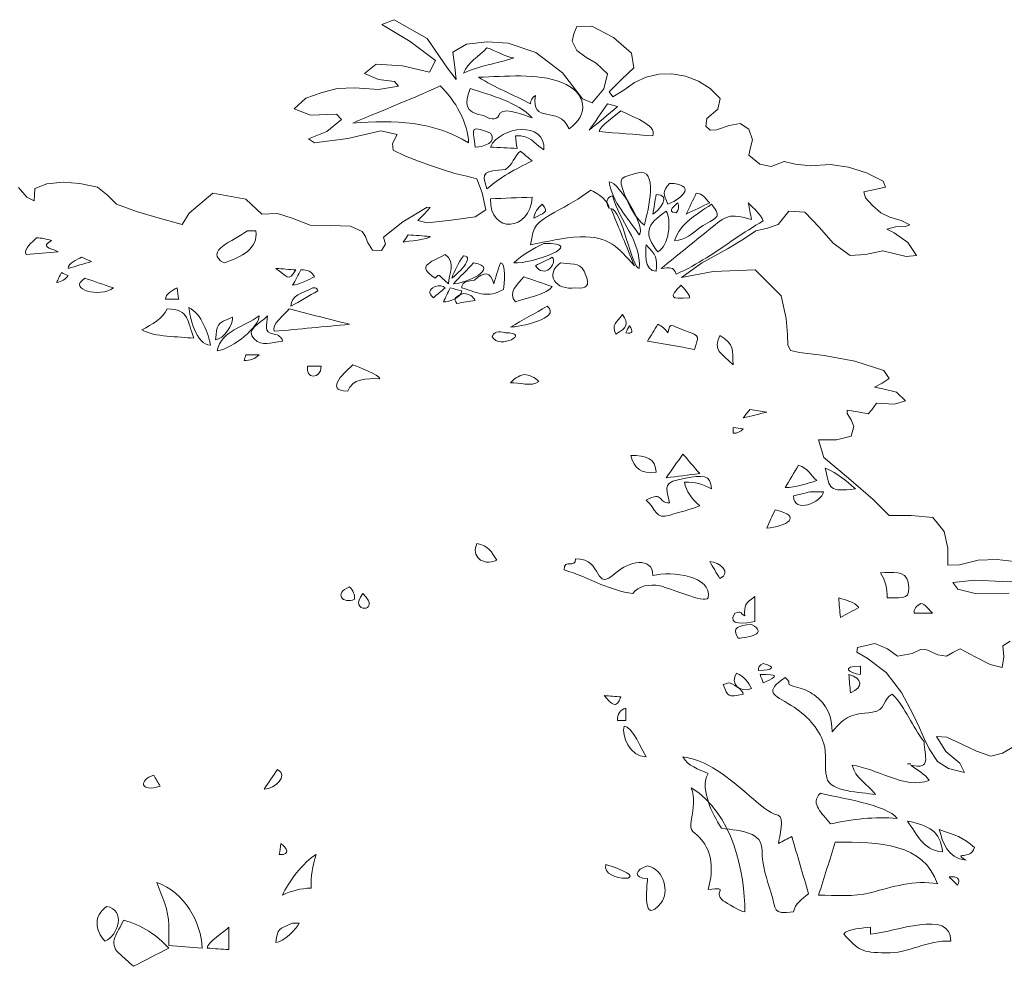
# Model space of a CAD drawing. Header units: metres. Extents: x 92403 to 95147, y 464428 to 465602.
# Tile 183 of 256: x 92706.089 to 92706.999, y 465017.176 to 465018.051. Entities that reach past the tile are written whole.
import ezdxf

# ---------------------------------------------------------------- set-up
doc = ezdxf.new("R2010")
doc.units = ezdxf.units.M
doc.layers.get('0').update_dxf_attribs({"linetype": 'CONTINUOUS'})
doc.layers.add('X-XX-AL-AANKLEDING-S', color=250, linetype='CONTINUOUS', lineweight=9)

# ---------------------------------------------------------------- blocks, each defined once
blk = doc.blocks.new('meerstammige boom')
at = {"color": 0, "lineweight": 0, "transparency": 33554559}
for points in [[(-0.1609, 8.0463), (-0.1467, 8.0265), (-0.1338, 8.0191), (-0.1329, 8.0315), (-0.1326, 8.0442), (-0.1121, 8.0545), (-0.0836, 8.0578), (-0.0546, 8.0549), (-0.0245, 8.0476), (-0.0073, 8.0308), (0.0083, 8.0117), (0.0429, 7.997), (0.0824, 7.9833), (0.1218, 7.9697), (0.1339, 7.9932), (0.1747, 8.0349), (0.2317, 8.0227), (0.2596, 7.9911), (0.2867, 7.9925), (0.3119, 7.9831), (0.3429, 7.9686), (0.3784, 7.9678), (0.4129, 7.9667), (0.4331, 7.9556), (0.4388, 7.9452), (0.4422, 7.9336), (0.4507, 7.9166), (0.4663, 7.9162), (0.4731, 7.9294), (0.4695, 7.9437), (0.5031, 7.9757), (0.5451, 8.0057), (0.5505, 8.0049), (0.5398, 7.9914), (0.5292, 7.9779), (0.5454, 7.9734), (0.5869, 7.9789), (0.6283, 7.9855), (0.6464, 8.0006), (0.6404, 8.0353), (0.6307, 8.0644), (0.6137, 8.0703), (0.5932, 8.0757), (0.5733, 8.0832), (0.5524, 8.0917), (0.5301, 8.1013), (0.5079, 8.1115), (0.4864, 8.1238), (0.485, 8.1377), (0.4933, 8.1563), (0.4653, 8.1643), (0.408, 8.148), (0.3507, 8.1395), (0.3399, 8.1474), (0.372, 8.1629), (0.3969, 8.1873), (0.3888, 8.1987), (0.3438, 8.1966), (0.3152, 8.2098), (0.3358, 8.2319), (0.3623, 8.243), (0.3895, 8.2521), (0.4204, 8.2534), (0.4612, 8.2501), (0.4956, 8.2567), (0.4889, 8.2664), (0.4611, 8.2704), (0.4369, 8.283), (0.4568, 8.3021), (0.5027, 8.2991), (0.5494, 8.2856), (0.5596, 8.3098), (0.5158, 8.3492), (0.4666, 8.3843), (0.488, 8.3945), (0.5449, 8.3552), (0.5801, 8.2943), (0.5952, 8.2706), (0.5927, 8.2963), (0.5893, 8.3272), (0.6131, 8.3441), (0.6491, 8.3488), (0.6851, 8.3459), (0.7328, 8.3265), (0.7791, 8.2841), (0.8133, 8.2302), (0.8301, 8.222), (0.8505, 8.2514), (0.8565, 8.2826), (0.8369, 8.3044), (0.8193, 8.3165), (0.8038, 8.3309), (0.7955, 8.3497), (0.7983, 8.3654), (0.8039, 8.3806), (0.8295, 8.3808), (0.867, 8.3573), (0.8979, 8.3248), (0.9024, 8.295), (0.8812, 8.2714), (0.8596, 8.245), (0.866, 8.2346), (0.8848, 8.2482), (0.9032, 8.2646), (0.9234, 8.2754), (0.9453, 8.2813), (0.9679, 8.2822), (0.9915, 8.2773), (1.014, 8.2668), (1.0342, 8.2521), (1.0513, 8.231), (1.0476, 8.2091), (1.0284, 8.1898), (1.0264, 8.1741), (1.034, 8.1658), (1.0449, 8.1662), (1.0669, 8.1751), (1.086, 8.1791), (1.1007, 8.1676), (1.1074, 8.1457), (1.1035, 8.1294), (1.1009, 8.1137), (1.1196, 8.0952), (1.1393, 8.0902), (1.1622, 8.1003), (1.1807, 8.095), (1.2073, 8.0914), (1.2414, 8.0941), (1.2731, 8.089), (1.304, 8.0769), (1.3327, 8.0599), (1.3369, 8.0474), (1.3188, 8.0423), (1.2994, 8.0375), (1.3023, 8.0253), (1.3147, 8.0093), (1.3287, 7.9944), (1.3443, 7.9854), (1.3642, 7.9779), (1.379, 7.9692), (1.3708, 7.9659), (1.3543, 7.9652), (1.339, 7.9603), (1.3517, 7.9526), (1.3757, 7.9329), (1.3903, 7.9058), (1.3728, 7.9037), (1.3321, 7.9156), (1.3023, 7.9079), (1.2759, 7.9056), (1.2463, 7.9312), (1.2229, 7.9636), (1.1976, 7.9954), (1.17, 7.9977), (1.1515, 7.97), (1.1331, 7.9623), (1.1127, 7.9571), (1.0915, 7.9393), (1.064, 7.9197), (1.019, 7.8896), (0.9845, 7.86), (1.0391, 7.8727), (1.112, 7.876), (1.157, 7.8223), (1.1654, 7.7749), (1.1666, 7.7585), (1.1675, 7.742), (1.1684, 7.7204), (1.1727, 7.7086), (1.1882, 7.7044), (1.2313, 7.6984), (1.2842, 7.6864), (1.3339, 7.6672), (1.3431, 7.6509), (1.331, 7.641), (1.3178, 7.6325), (1.3325, 7.6295), (1.3559, 7.6225), (1.3718, 7.6043), (1.3526, 7.5971), (1.3216, 7.5992), (1.3135, 7.5855), (1.3073, 7.5775), (1.289, 7.5813), (1.2707, 7.5852), (1.2706, 7.5781), (1.2779, 7.5652), (1.2824, 7.5511), (1.2778, 7.5307), (1.2522, 7.5231), (1.221, 7.5231), (1.2304, 7.4871), (1.2733, 7.444), (1.3154, 7.3999), (1.3434, 7.3667), (1.3816, 7.3668), (1.4189, 7.3626), (1.4386, 7.3337), (1.4446, 7.2989), (1.4446, 7.2636), (1.4647, 7.2646), (1.4968, 7.2737), (1.5301, 7.2756), (1.5591, 7.2713)], [(1.5871, 7.2279), (1.5392, 7.2298), (1.4912, 7.2324), (1.4531, 7.2274), (1.4621, 7.214), (1.4917, 7.2049), (1.5504, 7.2058)], [(1.5521, 7.1059), (1.5395, 7.0961), (1.5412, 7.0736), (1.5386, 7.0514), (1.518, 7.0573), (1.4919, 7.0737), (1.4659, 7.0901), (1.4535, 7.0823), (1.4423, 7.0749), (1.4272, 7.0777), (1.4082, 7.088), (1.3973, 7.0888), (1.383, 7.0805), (1.3579, 7.0748), (1.3406, 7.0898), (1.3188, 7.1012), (1.2886, 7.0928), (1.2877, 7.083), (1.3055, 7.0706), (1.3379, 7.0413), (1.3648, 6.9998), (1.385, 6.9542), (1.3957, 6.9262), (1.4039, 6.9043), (1.4126, 6.8826), (1.4267, 6.8562), (1.4459, 6.8419), (1.4732, 6.8336), (1.4656, 6.8528), (1.4412, 6.8774), (1.4252, 6.9081), (1.4432, 6.907), (1.4687, 6.8923), (1.4942, 6.8776), (1.519, 6.8677), (1.539, 6.8736), (1.5599, 6.888)]]:
    blk.add_lwpolyline(points, dxfattribs=at)
for points, knots in [([(0.6484, 8.3359), (0.6344, 8.318), (0.6155, 8.3067), (0.6079, 8.2839), (0.6348, 8.2994), (0.6665, 8.3032), (0.6948, 8.3156), (0.6826, 8.3156), (0.6618, 8.3316), (0.6484, 8.3359)], [0, 0, 0, 0, 1, 1, 1, 2, 2, 2, 3, 3, 3, 3]), ([(0.634, 8.2752), (0.662, 8.254), (0.694, 8.2389), (0.7237, 8.2202), (0.7236, 8.2276), (0.7265, 8.2333), (0.7323, 8.2375), (0.7233, 8.1753), (0.773, 8.2194), (0.7903, 8.1681), (0.8254, 8.1973), (0.8215, 8.2436), (0.7777, 8.2643), (0.7347, 8.2846), (0.6798, 8.2766), (0.634, 8.2752)], [0, 0, 0, 0, 1, 1, 1, 2, 2, 2, 3, 3, 3, 4, 4, 4, 5, 5, 5, 5]), ([(0.5675, 8.2577), (0.5517, 8.2461), (0.4169, 8.1819), (0.4169, 8.1797), (0.4876, 8.1878), (0.558, 8.1835), (0.6166, 8.1391), (0.6166, 8.1783), (0.5934, 8.2286), (0.5675, 8.2577)], [0, 0, 0, 0, 1, 1, 1, 2, 2, 2, 3, 3, 3, 3]), ([(0.6195, 8.2521), (0.6107, 8.2215), (0.6082, 8.202), (0.6426, 8.1956), (0.658, 8.185), (0.6674, 8.1867), (0.6706, 8.2008), (0.6828, 8.2135), (0.7134, 8.1953), (0.7266, 8.1913), (0.7009, 8.2239), (0.6563, 8.2369), (0.6195, 8.2521)], [0, 0, 0, 0, 1, 1, 1, 2, 2, 2, 3, 3, 3, 4, 4, 4, 4]), ([(0.8567, 8.2202), (0.8462, 8.2019), (0.8356, 8.1835), (0.8249, 8.1652), (0.8414, 8.1816), (0.8578, 8.198), (0.8742, 8.2144), (0.8684, 8.2163), (0.8626, 8.2182), (0.8567, 8.2202)], [0, 0, 0, 0, 1, 1, 1, 2, 2, 2, 3, 3, 3, 3]), ([(0.88, 8.2057), (0.8723, 8.1975), (0.8423, 8.1732), (0.8423, 8.1624), (0.8732, 8.1594), (0.9041, 8.1566), (0.935, 8.1536), (0.943, 8.1768), (0.8963, 8.1947), (0.88, 8.2057)], [0, 0, 0, 0, 1, 1, 1, 2, 2, 2, 3, 3, 3, 3]), ([(0.7005, 8.1276), (0.6995, 8.1363), (0.6987, 8.145), (0.6976, 8.1536), (0.7251, 8.1559), (0.7278, 8.1384), (0.7468, 8.1247), (0.7501, 8.1858), (0.6716, 8.1738), (0.6543, 8.1305), (0.6696, 8.1295), (0.6851, 8.1285), (0.7005, 8.1276)], [0, 0, 0, 0, 1, 1, 1, 2, 2, 2, 3, 3, 3, 4, 4, 4, 4]), ([(0.6282, 8.1305), (0.6442, 8.1309), (0.6667, 8.1409), (0.6543, 8.1594), (0.6153, 8.1788), (0.6255, 8.1641), (0.6282, 8.1305)], [0, 0, 0, 0, 1, 1, 1, 2, 2, 2, 2]), ([(0.7063, 8.1219), (0.6955, 8.1115), (0.693, 8.0928), (0.6803, 8.0841), (0.6444, 8.0787), (0.6377, 8.0818), (0.6484, 8.0436), (0.6734, 8.0686), (0.696, 8.0843), (0.7266, 8.1016), (0.7198, 8.1083), (0.7131, 8.115), (0.7063, 8.1219)], [0, 0, 0, 0, 1, 1, 1, 2, 2, 2, 3, 3, 3, 4, 4, 4, 4]), ([(0.9147, 8.0784), (0.879, 8.0673), (0.8735, 8.0697), (0.8863, 8.032), (0.8939, 8.0101), (0.9035, 7.985), (0.9204, 7.9685), (0.9238, 7.985), (0.9451, 8.0784), (0.9147, 8.0784)], [0, 0, 0, 0, 1, 1, 1, 2, 2, 2, 3, 3, 3, 3]), ([(0.8597, 8.0581), (0.8648, 8.0165), (0.8917, 7.9836), (0.9117, 7.9483), (0.9242, 7.9607), (0.8775, 8.0581), (0.8597, 8.0581)], [0, 0, 0, 0, 1, 1, 1, 2, 2, 2, 2]), ([(0.9639, 8.0552), (0.9505, 8.0374), (0.954, 8.0329), (0.961, 8.0118), (0.99, 8.0265), (1.0089, 8.0533), (0.9639, 8.0552)], [0, 0, 0, 0, 1, 1, 1, 2, 2, 2, 2]), ([(0.8278, 8.0408), (0.8087, 8.0238), (0.7868, 8.0096), (0.7656, 7.9953), (0.7326, 7.9731), (0.7292, 7.969), (0.7237, 7.928), (0.7522, 7.9342), (0.7802, 7.943), (0.8097, 7.9442), (0.8601, 7.9463), (0.8751, 7.9213), (0.9031, 7.8845), (0.8895, 7.924), (0.8761, 7.9636), (0.8626, 8.0031), (0.8816, 8.0031), (0.8982, 7.8788), (0.9117, 7.8788), (0.9147, 7.9375), (0.8771, 7.9749), (0.8655, 8.0292), (0.8547, 8.026), (0.8528, 8.0173), (0.8597, 8.0031), (0.8597, 8.0175), (0.8402, 8.0349), (0.8278, 8.0408)], [0, 0, 0, 0, 1, 1, 1, 2, 2, 2, 3, 3, 3, 4, 4, 4, 5, 5, 5, 6, 6, 6, 7, 7, 7, 8, 8, 8, 9, 9, 9, 9]), ([(0.9407, 8.032), (0.9389, 8.0186), (0.937, 8.005), (0.935, 7.9915), (0.9451, 7.9974), (0.969, 8.032), (0.9407, 8.032)], [0, 0, 0, 0, 1, 1, 1, 2, 2, 2, 2]), ([(1.0101, 8.0349), (1.0044, 8.0205), (0.9986, 8.0061), (0.9928, 7.9915), (1.0064, 7.9993), (1.0198, 8.0071), (1.0333, 8.0147), (1.0267, 8.0224), (1.021, 8.0349), (1.0101, 8.0349)], [0, 0, 0, 0, 1, 1, 1, 2, 2, 2, 3, 3, 3, 3]), ([(0.7266, 8.0263), (0.7025, 8.0255), (0.6784, 8.0244), (0.6543, 8.0233), (0.6538, 7.9484), (0.7235, 7.9563), (0.7266, 8.0263)], [0, 0, 0, 0, 1, 1, 1, 2, 2, 2, 2]), ([(0.744, 8.0118), (0.7359, 8.004), (0.7309, 7.9942), (0.7295, 7.9829), (0.7449, 7.9944), (0.7575, 7.9936), (0.744, 8.0118)], [0, 0, 0, 0, 1, 1, 1, 2, 2, 2, 2]), ([(1.0999, 8.0147), (1.1018, 8.0031), (1.1037, 7.9916), (1.1056, 7.9801), (1.0668, 7.9936), (1.0626, 7.9891), (1.0321, 7.9593), (1.0045, 7.9325), (0.9769, 7.9056), (0.9494, 7.8788), (0.9649, 7.8799), (0.9702, 7.8837), (0.9754, 7.8672), (1.0126, 7.8866), (1.0443, 7.9137), (1.0765, 7.94), (1.0926, 7.9529), (1.1088, 7.9657), (1.1259, 7.9772), (1.1209, 7.9918), (1.1095, 8.0027), (1.0999, 8.0147)], [0, 0, 0, 0, 1, 1, 1, 2, 2, 2, 3, 3, 3, 4, 4, 4, 5, 5, 5, 6, 6, 6, 7, 7, 7, 7]), ([(0.9784, 8.0147), (0.9759, 8.0122), (0.9558, 7.9944), (0.9754, 7.9944), (0.9796, 8.0005), (0.9805, 8.0073), (0.9784, 8.0147)], [0, 0, 0, 0, 1, 1, 1, 2, 2, 2, 2]), ([(1.0362, 8.0118), (1.0087, 7.9886), (0.9833, 7.9735), (0.9725, 7.9366), (0.9919, 7.9366), (1.003, 7.9522), (1.0175, 7.9641), (1.0421, 7.9845), (1.0576, 7.9817), (1.0362, 8.0118)], [0, 0, 0, 0, 1, 1, 1, 2, 2, 2, 3, 3, 3, 3]), ([(0.9581, 7.9974), (0.9236, 7.9697), (0.9186, 7.9511), (0.9436, 7.9135), (0.963, 7.923), (0.9678, 7.9812), (0.9581, 7.9974)], [0, 0, 0, 0, 1, 1, 1, 2, 2, 2, 2]), ([(0.2346, 7.9569), (0.2115, 7.936), (0.1577, 7.9144), (0.1942, 7.8904), (0.2243, 7.9019), (0.2538, 7.9199), (0.2491, 7.9569), (0.2443, 7.9569), (0.2395, 7.9569), (0.2346, 7.9569)], [0, 0, 0, 0, 1, 1, 1, 2, 2, 2, 3, 3, 3, 3]), ([(0.5124, 7.9483), (0.5096, 7.9433), (0.5066, 7.9386), (0.5038, 7.9336), (0.5093, 7.9347), (0.5501, 7.9391), (0.5501, 7.9453), (0.5376, 7.9463), (0.5249, 7.9472), (0.5124, 7.9483)], [0, 0, 0, 0, 1, 1, 1, 2, 2, 2, 3, 3, 3, 3]), ([(-0.1299, 7.9423), (-0.1367, 7.9328), (-0.153, 7.9193), (-0.1473, 7.9077), (-0.129, 7.9096), (-0.1106, 7.9115), (-0.0923, 7.9135), (-0.1075, 7.9229), (-0.1231, 7.9221), (-0.1039, 7.9366), (-0.1122, 7.94), (-0.1209, 7.9419), (-0.1299, 7.9423)], [0, 0, 0, 0, 1, 1, 1, 2, 2, 2, 3, 3, 3, 4, 4, 4, 4]), ([(0.7468, 7.9308), (0.7277, 7.919), (0.7098, 7.9073), (0.6948, 7.8904), (0.726, 7.8876), (0.8245, 7.9308), (0.7468, 7.9308)], [0, 0, 0, 0, 1, 1, 1, 2, 2, 2, 2]), ([(0.9233, 7.928), (0.9227, 7.9156), (0.9188, 7.8729), (0.9407, 7.8729), (0.9434, 7.9007), (0.9405, 7.9059), (0.9233, 7.928)], [0, 0, 0, 0, 1, 1, 1, 2, 2, 2, 2]), ([(-0.0519, 7.9019), (-0.0597, 7.8971), (-0.075, 7.8901), (-0.075, 7.8788), (-0.0614, 7.8835), (-0.048, 7.8883), (-0.0345, 7.8932), (-0.0403, 7.8961), (-0.0461, 7.8991), (-0.0519, 7.9019)], [0, 0, 0, 0, 1, 1, 1, 2, 2, 2, 3, 3, 3, 3]), ([(0.5762, 7.9077), (0.5487, 7.8894), (0.5267, 7.8851), (0.5588, 7.8585), (0.5683, 7.8698), (0.5619, 7.867), (0.5819, 7.8469), (0.5819, 7.8665), (0.5965, 7.8915), (0.5762, 7.9077)], [0, 0, 0, 0, 1, 1, 1, 2, 2, 2, 3, 3, 3, 3]), ([(0.6079, 7.9047), (0.5992, 7.8898), (0.5926, 7.8751), (0.5877, 7.8585), (0.5952, 7.864), (0.6299, 7.9047), (0.6079, 7.9047)], [0, 0, 0, 0, 1, 1, 1, 2, 2, 2, 2]), ([(0.7613, 7.9019), (0.7517, 7.8961), (0.742, 7.8904), (0.7323, 7.8845), (0.7465, 7.8568), (0.7709, 7.8878), (0.7613, 7.9019)], [0, 0, 0, 0, 1, 1, 1, 2, 2, 2, 2]), ([(0.7758, 7.8904), (0.7479, 7.8668), (0.7667, 7.8325), (0.8017, 7.8383), (0.821, 7.8354), (0.8268, 7.8442), (0.8192, 7.8642), (0.8111, 7.8926), (0.8028, 7.8861), (0.7758, 7.8904)], [0, 0, 0, 0, 1, 1, 1, 2, 2, 2, 3, 3, 3, 3]), ([(0.2838, 7.8788), (0.303, 7.8638), (0.3051, 7.8489), (0.3185, 7.8758), (0.307, 7.8767), (0.2954, 7.8778), (0.2838, 7.8788)], [0, 0, 0, 0, 1, 1, 1, 2, 2, 2, 2]), ([(0.3272, 7.8758), (0.3224, 7.8652), (0.3176, 7.8546), (0.3128, 7.844), (0.3222, 7.844), (0.342, 7.8571), (0.3504, 7.8614), (0.3464, 7.872), (0.3386, 7.8769), (0.3272, 7.8758)], [0, 0, 0, 0, 1, 1, 1, 2, 2, 2, 3, 3, 3, 3]), ([(0.6254, 7.8904), (0.6137, 7.8758), (0.6021, 7.8614), (0.5907, 7.8469), (0.6107, 7.8469), (0.6735, 7.8807), (0.6254, 7.8904)], [0, 0, 0, 0, 1, 1, 1, 2, 2, 2, 2]), ([(0.6716, 7.8904), (0.6677, 7.8758), (0.6639, 7.8614), (0.6601, 7.8469), (0.6548, 7.8718), (0.6437, 7.8742), (0.6268, 7.8542), (0.6114, 7.8533), (0.6042, 7.8482), (0.6051, 7.8383), (0.6374, 7.8268), (0.6484, 7.8171), (0.6773, 7.8353), (0.6773, 7.8463), (0.683, 7.8904), (0.6716, 7.8904)], [0, 0, 0, 0, 1, 1, 1, 2, 2, 2, 3, 3, 3, 4, 4, 4, 5, 5, 5, 5]), ([(-0.0865, 7.8701), (-0.0895, 7.8633), (-0.0923, 7.8564), (-0.0952, 7.8498), (-0.0863, 7.8515), (-0.0794, 7.8564), (-0.075, 7.8642), (-0.0788, 7.8661), (-0.0827, 7.8681), (-0.0865, 7.8701)], [0, 0, 0, 0, 1, 1, 1, 2, 2, 2, 3, 3, 3, 3]), ([(-0.0461, 7.8585), (-0.078, 7.8346), (-0.0189, 7.8178), (0.0032, 7.8383), (-0.0133, 7.845), (-0.0296, 7.8518), (-0.0461, 7.8585)], [0, 0, 0, 0, 1, 1, 1, 2, 2, 2, 2]), ([(0.7121, 7.8614), (0.7021, 7.8466), (0.6832, 7.8282), (0.6976, 7.8094), (0.712, 7.8159), (0.7545, 7.8261), (0.7613, 7.8411), (0.7449, 7.848), (0.7284, 7.8546), (0.7121, 7.8614)], [0, 0, 0, 0, 1, 1, 1, 2, 2, 2, 3, 3, 3, 3]), ([(0.5588, 7.8411), (0.5478, 7.8354), (0.5468, 7.8277), (0.5559, 7.818), (0.5626, 7.8247), (0.5693, 7.8315), (0.5762, 7.8383), (0.5721, 7.8436), (0.5663, 7.8444), (0.5588, 7.8411)], [0, 0, 0, 0, 1, 1, 1, 2, 2, 2, 3, 3, 3, 3]), ([(0.9842, 7.844), (0.9631, 7.8188), (0.9642, 7.8141), (0.9986, 7.818), (0.9986, 7.8258), (0.9881, 7.8376), (0.9842, 7.844)], [0, 0, 0, 0, 1, 1, 1, 2, 2, 2, 2]), ([(0.116, 7.815), (0.115, 7.8228), (0.1141, 7.8305), (0.1132, 7.8383), (0.1053, 7.8339), (0.0929, 7.8254), (0.0929, 7.815), (0.1006, 7.815), (0.1082, 7.815), (0.116, 7.815)], [0, 0, 0, 0, 1, 1, 1, 2, 2, 2, 3, 3, 3, 3]), ([(0.3476, 7.8383), (0.3289, 7.8268), (0.3099, 7.824), (0.3099, 7.8005), (0.3254, 7.8112), (0.3408, 7.8218), (0.3562, 7.8325), (0.3555, 7.8381), (0.3526, 7.8399), (0.3476, 7.8383)], [0, 0, 0, 0, 1, 1, 1, 2, 2, 2, 3, 3, 3, 3]), ([(0.5848, 7.8383), (0.5809, 7.8286), (0.5771, 7.8189), (0.5732, 7.8094), (0.5839, 7.8094), (0.6051, 7.8192), (0.6051, 7.8325), (0.5984, 7.8344), (0.5915, 7.8364), (0.5848, 7.8383)], [0, 0, 0, 0, 1, 1, 1, 2, 2, 2, 3, 3, 3, 3]), ([(0.6079, 7.8267), (0.5937, 7.8216), (0.5898, 7.8148), (0.5964, 7.8064), (0.607, 7.8083), (0.6176, 7.8103), (0.6282, 7.8122), (0.6246, 7.821), (0.6179, 7.8259), (0.6079, 7.8267)], [0, 0, 0, 0, 1, 1, 1, 2, 2, 2, 3, 3, 3, 3]), ([(0.0958, 7.7947), (0.0881, 7.7736), (0.0699, 7.7634), (0.0524, 7.7515), (0.0748, 7.7362), (0.1153, 7.7378), (0.1421, 7.734), (0.1308, 7.768), (0.1351, 7.7947), (0.0958, 7.7947)], [0, 0, 0, 0, 1, 1, 1, 2, 2, 2, 3, 3, 3, 3]), ([(0.1334, 7.7977), (0.1347, 7.7805), (0.146, 7.7195), (0.171, 7.7195), (0.1676, 7.7421), (0.155, 7.7859), (0.1334, 7.7977)], [0, 0, 0, 0, 1, 1, 1, 2, 2, 2, 2]), ([(0.307, 7.7947), (0.2996, 7.7844), (0.2748, 7.7611), (0.281, 7.7484), (0.3243, 7.7533), (0.3678, 7.7581), (0.4111, 7.763), (0.3764, 7.7736), (0.3417, 7.7842), (0.307, 7.7947)], [0, 0, 0, 0, 1, 1, 1, 2, 2, 2, 3, 3, 3, 3]), ([(0.7526, 7.8005), (0.7314, 7.7861), (0.7102, 7.7716), (0.689, 7.7572), (0.7031, 7.7572), (0.7784, 7.7747), (0.7526, 7.8005)], [0, 0, 0, 0, 1, 1, 1, 2, 2, 2, 2]), ([(0.2086, 7.7775), (0.1805, 7.765), (0.1823, 7.7618), (0.1796, 7.7311), (0.1935, 7.7311), (0.2113, 7.7649), (0.2086, 7.7775)], [0, 0, 0, 0, 1, 1, 1, 2, 2, 2, 2]), ([(0.2549, 7.7803), (0.2289, 7.7572), (0.1895, 7.7505), (0.1826, 7.7079), (0.2101, 7.7133), (0.2554, 7.7583), (0.2549, 7.7803)], [0, 0, 0, 0, 1, 1, 1, 2, 2, 2, 2]), ([(0.2693, 7.7803), (0.2562, 7.7647), (0.2303, 7.7512), (0.2462, 7.7325), (0.2607, 7.7157), (0.2739, 7.7249), (0.2954, 7.7283), (0.2935, 7.7364), (0.2886, 7.7412), (0.2806, 7.7428), (0.2607, 7.7454), (0.2693, 7.7614), (0.2693, 7.7803)], [0, 0, 0, 0, 1, 1, 1, 2, 2, 2, 3, 3, 3, 4, 4, 4, 4]), ([(0.8828, 7.7832), (0.8714, 7.766), (0.8633, 7.763), (0.8712, 7.7428), (0.8901, 7.755), (0.8941, 7.7642), (0.8828, 7.7832)], [0, 0, 0, 0, 1, 1, 1, 2, 2, 2, 2]), ([(0.8945, 7.76), (0.8925, 7.7553), (0.8906, 7.7503), (0.8886, 7.7456), (0.8999, 7.7428), (0.9019, 7.7475), (0.8945, 7.76)], [0, 0, 0, 0, 1, 1, 1, 2, 2, 2, 2]), ([(0.9436, 7.763), (0.9378, 7.7514), (0.932, 7.7399), (0.9261, 7.7283), (0.9532, 7.7225), (0.9803, 7.7167), (1.0072, 7.7109), (1.0129, 7.7385), (1.0202, 7.7368), (0.9899, 7.75), (0.9642, 7.7611), (0.9656, 7.7687), (0.961, 7.7456), (0.9567, 7.7529), (0.9509, 7.7588), (0.9436, 7.763)], [0, 0, 0, 0, 1, 1, 1, 2, 2, 2, 3, 3, 3, 4, 4, 4, 5, 5, 5, 5]), ([(0.6803, 7.7456), (0.6677, 7.7495), (0.66, 7.7466), (0.6572, 7.7369), (0.6708, 7.7096), (0.7253, 7.7456), (0.6803, 7.7456)], [0, 0, 0, 0, 1, 1, 1, 2, 2, 2, 2]), ([(1.0507, 7.7399), (1.0385, 7.707), (1.0526, 7.7044), (1.0739, 7.679), (1.0719, 7.7108), (1.0777, 7.7205), (1.0507, 7.7399)], [0, 0, 0, 0, 1, 1, 1, 2, 2, 2, 2]), ([(0.2318, 7.6994), (0.2308, 7.6954), (0.2299, 7.6916), (0.2288, 7.6878), (0.2393, 7.6878), (0.248, 7.6916), (0.2549, 7.6994), (0.2472, 7.6994), (0.2395, 7.6994), (0.2318, 7.6994)], [0, 0, 0, 0, 1, 1, 1, 2, 2, 2, 3, 3, 3, 3]), ([(0.3387, 7.6761), (0.3337, 7.6501), (0.362, 7.6472), (0.362, 7.6761), (0.3543, 7.6761), (0.3466, 7.6761), (0.3387, 7.6761)], [0, 0, 0, 0, 1, 1, 1, 2, 2, 2, 2]), ([(0.4169, 7.679), (0.4075, 7.6686), (0.3638, 7.6242), (0.4082, 7.6242), (0.4153, 7.6501), (0.4406, 7.6512), (0.4632, 7.6501), (0.4632, 7.6583), (0.4248, 7.6747), (0.4169, 7.679)], [0, 0, 0, 0, 1, 1, 1, 2, 2, 2, 3, 3, 3, 3]), ([(0.7121, 7.6588), (0.7025, 7.6555), (0.6948, 7.6497), (0.689, 7.6414), (0.7036, 7.6428), (0.7253, 7.6328), (0.7381, 7.6443), (0.7316, 7.6529), (0.7229, 7.6576), (0.7121, 7.6588)], [0, 0, 0, 0, 1, 1, 1, 2, 2, 2, 3, 3, 3, 3]), ([(1.1028, 7.5865), (1.0989, 7.5806), (1.095, 7.575), (1.0912, 7.5692), (1.1047, 7.5729), (1.1182, 7.5768), (1.1317, 7.5806), (1.122, 7.5825), (1.1124, 7.5846), (1.1028, 7.5865)], [0, 0, 0, 0, 1, 1, 1, 2, 2, 2, 3, 3, 3, 3]), ([(1.0739, 7.5488), (1.0739, 7.545), (1.0739, 7.5411), (1.0739, 7.5373), (1.0806, 7.5367), (1.0864, 7.5397), (1.0912, 7.546), (1.0854, 7.547), (1.0796, 7.5478), (1.0739, 7.5488)], [0, 0, 0, 0, 1, 1, 1, 2, 2, 2, 3, 3, 3, 3]), ([(0.8973, 7.4909), (0.9024, 7.4641), (0.9147, 7.4525), (0.9407, 7.4563), (0.9407, 7.4836), (0.9226, 7.4921), (0.8973, 7.4909)], [0, 0, 0, 0, 1, 1, 1, 2, 2, 2, 2]), ([(0.987, 7.4939), (0.9774, 7.4775), (0.9678, 7.4611), (0.9581, 7.4447), (0.9774, 7.4476), (0.9967, 7.4505), (1.016, 7.4534), (1.0064, 7.467), (0.9967, 7.4804), (0.987, 7.4939)], [0, 0, 0, 0, 1, 1, 1, 2, 2, 2, 3, 3, 3, 3]), ([(1.1867, 7.4706), (1.1789, 7.4553), (1.1712, 7.4398), (1.1635, 7.4243), (1.1821, 7.4243), (1.2009, 7.4333), (1.2186, 7.4389), (1.2069, 7.4509), (1.2038, 7.4643), (1.1867, 7.4706)], [0, 0, 0, 0, 1, 1, 1, 2, 2, 2, 3, 3, 3, 3]), ([(0.9899, 7.4359), (1.0087, 7.4363), (1.0212, 7.4321), (1.0362, 7.4215), (1.0362, 7.4532), (1.0189, 7.4495), (0.9914, 7.4439), (0.9524, 7.4356), (0.9565, 7.4294), (0.9639, 7.3926), (0.9418, 7.3926), (0.9556, 7.4179), (0.9233, 7.3984), (0.9419, 7.3801), (0.9383, 7.3575), (0.9648, 7.3674), (0.9818, 7.3737), (0.9997, 7.3784), (1.016, 7.3869), (1.0028, 7.3998), (0.992, 7.4172), (0.9899, 7.4359)], [0, 0, 0, 0, 1, 1, 1, 2, 2, 2, 3, 3, 3, 4, 4, 4, 5, 5, 5, 6, 6, 6, 7, 7, 7, 7]), ([(1.233, 7.465), (1.2413, 7.4203), (1.2381, 7.4156), (1.285, 7.4215), (1.2681, 7.4403), (1.2551, 7.4526), (1.233, 7.465)], [0, 0, 0, 0, 1, 1, 1, 2, 2, 2, 2]), ([(1.2069, 7.4158), (1.1972, 7.4128), (1.1876, 7.4099), (1.178, 7.407), (1.178, 7.3689), (1.2265, 7.3942), (1.23, 7.4158), (1.2224, 7.4158), (1.2147, 7.4158), (1.2069, 7.4158)], [0, 0, 0, 0, 1, 1, 1, 2, 2, 2, 3, 3, 3, 3]), ([(1.1462, 7.3781), (1.1414, 7.3656), (1.1365, 7.353), (1.1317, 7.3405), (1.1648, 7.3431), (1.1967, 7.3653), (1.1462, 7.3781)], [0, 0, 0, 0, 1, 1, 1, 2, 2, 2, 2]), ([(0.6311, 7.3087), (0.6213, 7.2833), (0.6392, 7.2605), (0.6658, 7.2739), (0.6547, 7.2916), (0.6521, 7.3045), (0.6311, 7.3087)], [0, 0, 0, 0, 1, 1, 1, 2, 2, 2, 2]), ([(0.8017, 7.277), (0.8017, 7.2551), (0.7816, 7.2784), (0.7816, 7.2537), (0.8041, 7.2465), (0.8242, 7.2341), (0.8453, 7.2237), (0.8628, 7.2153), (0.881, 7.2082), (0.9002, 7.2045), (0.9105, 7.2215), (0.929, 7.2245), (0.9471, 7.2207), (0.9621, 7.2177), (1.0242, 7.1833), (1.0304, 7.1958), (1.0381, 7.2412), (0.9684, 7.252), (0.935, 7.2421), (0.9347, 7.2836), (0.8918, 7.2699), (0.8719, 7.2482), (0.8312, 7.204), (0.8515, 7.277), (0.8017, 7.277)], [0, 0, 0, 0, 1, 1, 1, 2, 2, 2, 3, 3, 3, 4, 4, 4, 5, 5, 5, 6, 6, 6, 7, 7, 7, 8, 8, 8, 8]), ([(1.0333, 7.2711), (1.0391, 7.2595), (1.0448, 7.2479), (1.0507, 7.2362), (1.0726, 7.2468), (1.0506, 7.2711), (1.0333, 7.2711)], [0, 0, 0, 0, 1, 1, 1, 2, 2, 2, 2]), ([(1.3401, 7.1958), (1.3705, 7.1958), (1.3809, 7.1927), (1.3761, 7.2281), (1.3725, 7.2535), (1.3479, 7.2479), (1.3284, 7.2479), (1.337, 7.231), (1.3402, 7.2148), (1.3401, 7.1958)], [0, 0, 0, 0, 1, 1, 1, 2, 2, 2, 3, 3, 3, 3]), ([(0.4111, 7.219), (0.383, 7.2047), (0.3996, 7.1823), (0.4199, 7.1929), (0.4202, 7.2022), (0.4173, 7.2109), (0.4111, 7.219)], [0, 0, 0, 0, 1, 1, 1, 2, 2, 2, 2]), ([(1.1114, 7.1465), (1.1114, 7.164), (1.1114, 7.1813), (1.1114, 7.1987), (1.0949, 7.1853), (1.0922, 7.1797), (1.0941, 7.1582), (1.0844, 7.1659), (1.0892, 7.1686), (1.0767, 7.164), (1.0624, 7.1353), (1.0963, 7.1444), (1.1114, 7.1465)], [0, 0, 0, 0, 1, 1, 1, 2, 2, 2, 3, 3, 3, 4, 4, 4, 4]), ([(1.2561, 7.1958), (1.2571, 7.1823), (1.258, 7.1689), (1.2591, 7.1553), (1.2697, 7.162), (1.2803, 7.1688), (1.2908, 7.1755), (1.2825, 7.1885), (1.27, 7.1903), (1.2561, 7.1958)], [0, 0, 0, 0, 1, 1, 1, 2, 2, 2, 3, 3, 3, 3]), ([(1.398, 7.1843), (1.3897, 7.1788), (1.3858, 7.1721), (1.3863, 7.164), (1.3969, 7.164), (1.4075, 7.164), (1.4181, 7.164), (1.414, 7.1689), (1.4047, 7.1843), (1.398, 7.1843)], [0, 0, 0, 0, 1, 1, 1, 2, 2, 2, 3, 3, 3, 3]), ([(1.1056, 7.1409), (1.0827, 7.1379), (1.0707, 7.1356), (1.0825, 7.112), (1.0996, 7.1134), (1.1352, 7.1212), (1.1056, 7.1409)], [0, 0, 0, 0, 1, 1, 1, 2, 2, 2, 2]), ([(1.1259, 7.0599), (1.1195, 7.0561), (1.1167, 7.0514), (1.1173, 7.0454), (1.1435, 7.0454), (1.1479, 7.0521), (1.1259, 7.0599)], [0, 0, 0, 0, 1, 1, 1, 2, 2, 2, 2]), ([(1.2938, 7.054), (1.2594, 7.054), (1.2725, 7.0408), (1.2938, 7.0367), (1.2938, 7.0426), (1.2938, 7.0482), (1.2938, 7.054)], [0, 0, 0, 0, 1, 1, 1, 2, 2, 2, 2]), ([(1.0796, 7.0396), (1.0675, 7.0188), (1.0852, 6.9976), (1.1056, 7.0077), (1.0994, 7.0214), (1.0934, 7.0326), (1.0796, 7.0396)], [0, 0, 0, 0, 1, 1, 1, 2, 2, 2, 2]), ([(1.1202, 7.0367), (1.1221, 7.031), (1.124, 7.0251), (1.1259, 7.0193), (1.1542, 7.0353), (1.1514, 7.0367), (1.1202, 7.0367)], [0, 0, 0, 0, 1, 1, 1, 2, 2, 2, 2]), ([(1.1635, 7.031), (1.1273, 6.9992), (1.1415, 6.9964), (1.1741, 6.9726), (1.2, 6.9539), (1.2216, 6.926), (1.23, 6.8949), (1.2364, 6.8718), (1.231, 6.8469), (1.2354, 6.8236), (1.2412, 6.7921), (1.2944, 6.7937), (1.3197, 6.7878), (1.3066, 6.8098), (1.2846, 6.822), (1.2793, 6.8486), (1.3204, 6.8438), (1.3702, 6.7983), (1.4124, 6.8168), (1.4049, 6.8313), (1.3927, 6.8385), (1.3805, 6.8486), (1.4184, 6.8393), (1.4037, 6.867), (1.4037, 6.8978), (1.3828, 6.9292), (1.3728, 6.9667), (1.3487, 6.9961), (1.3327, 6.9879), (1.3371, 6.9612), (1.3144, 6.9585), (1.276, 6.9544), (1.2695, 6.9512), (1.2446, 6.918), (1.2456, 6.9467), (1.236, 6.9759), (1.2136, 6.9946), (1.2053, 7.0016), (1.196, 7.0068), (1.1858, 7.01), (1.1578, 7.019), (1.1794, 7.0152), (1.1635, 7.031)], [0, 0, 0, 0, 1, 1, 1, 2, 2, 2, 3, 3, 3, 4, 4, 4, 5, 5, 5, 6, 6, 6, 7, 7, 7, 8, 8, 8, 9, 9, 9, 10, 10, 10, 11, 11, 11, 12, 12, 12, 13, 13, 13, 14, 14, 14, 14]), ([(1.2736, 7.0367), (1.2745, 7.0241), (1.2754, 7.0116), (1.2764, 6.999), (1.2999, 7.0107), (1.2971, 7.0286), (1.2736, 7.0367)], [0, 0, 0, 0, 1, 1, 1, 2, 2, 2, 2]), ([(1.0652, 7.0193), (1.0623, 7.0183), (1.0594, 7.0174), (1.0565, 7.0164), (1.0652, 6.9898), (1.0638, 6.9901), (1.0912, 6.9961), (1.0912, 7.0045), (1.0732, 7.0193), (1.0652, 7.0193)], [0, 0, 0, 0, 1, 1, 1, 2, 2, 2, 3, 3, 3, 3]), ([(0.8509, 6.9933), (0.864, 6.975), (0.8718, 6.9641), (0.88, 6.9904), (0.8703, 6.9913), (0.8606, 6.9923), (0.8509, 6.9933)], [0, 0, 0, 0, 1, 1, 1, 2, 2, 2, 2]), ([(0.8886, 6.9412), (0.8886, 6.9498), (0.8886, 6.9585), (0.8886, 6.9672), (0.8783, 6.9636), (0.8733, 6.955), (0.8742, 6.9412), (0.879, 6.9412), (0.8838, 6.9412), (0.8886, 6.9412)], [0, 0, 0, 0, 1, 1, 1, 2, 2, 2, 3, 3, 3, 3]), ([(0.8856, 6.9296), (0.8805, 6.9115), (0.8953, 6.866), (0.9233, 6.866), (0.917, 6.8785), (0.8995, 6.9296), (0.8856, 6.9296)], [0, 0, 0, 0, 1, 1, 1, 2, 2, 2, 2]), ([(0.987, 6.866), (0.9958, 6.8469), (1.0136, 6.8411), (1.0304, 6.8313), (1.0216, 6.8135), (1.0261, 6.7907), (1.0311, 6.7726), (1.0363, 6.7539), (1.0441, 6.7354), (1.0536, 6.7184), (1.0889, 6.7118), (1.1243, 6.7112), (1.1238, 6.6713), (1.1234, 6.6414), (1.132, 6.6122), (1.1395, 6.5836), (1.1487, 6.5489), (1.1403, 6.5393), (1.178, 6.5447), (1.1813, 6.5636), (1.192, 6.5695), (1.204, 6.5824), (1.1944, 6.6219), (1.1847, 6.6615), (1.175, 6.701), (1.1674, 6.6963), (1.1597, 6.6913), (1.152, 6.6866), (1.1533, 6.7001), (1.1638, 6.7415), (1.1514, 6.7451), (1.1349, 6.75), (1.1208, 6.7667), (1.109, 6.7785), (1.0751, 6.8119), (1.0368, 6.858), (0.987, 6.866)], [0, 0, 0, 0, 1, 1, 1, 2, 2, 2, 3, 3, 3, 4, 4, 4, 5, 5, 5, 6, 6, 6, 7, 7, 7, 8, 8, 8, 9, 9, 9, 10, 10, 10, 11, 11, 11, 12, 12, 12, 12]), ([(0.2868, 6.8399), (0.2791, 6.8265), (0.2712, 6.8129), (0.2636, 6.7994), (0.2829, 6.7994), (0.3062, 6.8269), (0.2868, 6.8399)], [0, 0, 0, 0, 1, 1, 1, 2, 2, 2, 2]), ([(1.3748, 6.8514), (1.3767, 6.8514), (1.3786, 6.8514), (1.3805, 6.8514), (1.3786, 6.8514), (1.3767, 6.8514), (1.3748, 6.8514)], [0, 0, 0, 0, 1, 1, 1, 2, 2, 2, 2]), ([(0.0727, 6.8284), (0.047, 6.8179), (0.0485, 6.7919), (0.0841, 6.8052), (0.0803, 6.8129), (0.0765, 6.8206), (0.0727, 6.8284)], [0, 0, 0, 0, 1, 1, 1, 2, 2, 2, 2]), ([(1.0014, 6.8022), (1.0079, 6.781), (1.0053, 6.759), (1.0019, 6.7375), (0.9969, 6.706), (1.0069, 6.7147), (1.0215, 6.6909), (1.0397, 6.6612), (1.0385, 6.6237), (1.0304, 6.591), (1.071, 6.5965), (1.0366, 6.5874), (1.0565, 6.5678), (1.0635, 6.5632), (1.0856, 6.5447), (1.0941, 6.5447), (1.0941, 6.6249), (1.0732, 6.7497), (1.0014, 6.8022)], [0, 0, 0, 0, 1, 1, 1, 2, 2, 2, 3, 3, 3, 4, 4, 4, 5, 5, 5, 6, 6, 6, 6]), ([(1.2244, 6.7907), (1.2059, 6.7677), (1.2279, 6.7504), (1.2417, 6.7271), (1.2792, 6.7375), (1.3185, 6.7423), (1.3574, 6.7386), (1.3387, 6.7669), (1.2566, 6.7812), (1.2244, 6.7907)], [0, 0, 0, 0, 1, 1, 1, 2, 2, 2, 3, 3, 3, 3]), ([(1.3748, 6.7329), (1.3929, 6.7038), (1.4001, 6.6737), (1.4355, 6.6691), (1.4317, 6.7114), (1.4128, 6.7241), (1.3748, 6.7329)], [0, 0, 0, 0, 1, 1, 1, 2, 2, 2, 2]), ([(1.4297, 6.7155), (1.4365, 6.6881), (1.4429, 6.6568), (1.4761, 6.6518), (1.4514, 6.6702), (1.4852, 6.6516), (1.4905, 6.6779), (1.4724, 6.6992), (1.456, 6.7049), (1.4297, 6.7155)], [0, 0, 0, 0, 1, 1, 1, 2, 2, 2, 3, 3, 3, 3]), ([(0.2925, 6.6866), (0.2915, 6.6788), (0.2907, 6.6711), (0.2896, 6.6634), (0.3104, 6.6634), (0.3029, 6.6762), (0.2925, 6.6866)], [0, 0, 0, 0, 1, 1, 1, 2, 2, 2, 2]), ([(1.2503, 6.6895), (1.2407, 6.6527), (1.231, 6.6161), (1.2214, 6.5794), (1.2506, 6.5794), (1.282, 6.5754), (1.3104, 6.5843), (1.3476, 6.5961), (1.3872, 6.6119), (1.4269, 6.6026), (1.4029, 6.6869), (1.3261, 6.6899), (1.2503, 6.6895)], [0, 0, 0, 0, 1, 1, 1, 2, 2, 2, 3, 3, 3, 4, 4, 4, 4]), ([(0.3446, 6.594), (0.3441, 6.6177), (0.347, 6.6406), (0.3532, 6.6634), (0.3316, 6.6487), (0.3041, 6.6047), (0.2954, 6.5794), (0.3109, 6.5889), (0.3263, 6.5933), (0.3446, 6.594)], [0, 0, 0, 0, 1, 1, 1, 2, 2, 2, 3, 3, 3, 3]), ([(0.9261, 6.6402), (0.9045, 6.633), (0.8999, 6.6141), (0.9261, 6.6141), (0.9246, 6.5961), (0.9159, 6.5133), (0.9494, 6.5636), (0.9634, 6.5845), (0.9558, 6.6321), (0.9261, 6.6402)], [0, 0, 0, 0, 1, 1, 1, 2, 2, 2, 3, 3, 3, 3]), ([(1.4471, 6.6171), (1.4519, 6.6113), (1.4568, 6.6055), (1.4616, 6.5998), (1.4664, 6.6134), (1.4615, 6.6191), (1.4471, 6.6171)], [0, 0, 0, 0, 1, 1, 1, 2, 2, 2, 2]), ([(0.1565, 6.4695), (0.1551, 6.5228), (0.1256, 6.5858), (0.0783, 6.6055), (0.0873, 6.5762), (0.0987, 6.5486), (0.0987, 6.5177), (0.0987, 6.5035), (0.0987, 6.4895), (0.0987, 6.4753), (0.1179, 6.4734), (0.1372, 6.4715), (0.1565, 6.4695)], [0, 0, 0, 0, 1, 1, 1, 2, 2, 2, 3, 3, 3, 4, 4, 4, 4]), ([(-0.0084, 6.5562), (-0.0316, 6.5369), (-0.029, 6.5068), (-0.0113, 6.484), (0.0123, 6.4962), (0.0245, 6.5485), (-0.0084, 6.5562)], [0, 0, 0, 0, 1, 1, 1, 2, 2, 2, 2]), ([(1.3111, 6.4985), (1.3111, 6.5033), (1.3111, 6.508), (1.3111, 6.513), (1.2985, 6.5103), (1.2711, 6.5108), (1.2648, 6.4985), (1.2908, 6.4647), (1.2949, 6.4609), (1.3374, 6.4595), (1.3774, 6.4581), (1.4088, 6.4873), (1.4499, 6.484), (1.4499, 6.5523), (1.3526, 6.5019), (1.3111, 6.4985)], [0, 0, 0, 0, 1, 1, 1, 2, 2, 2, 3, 3, 3, 4, 4, 4, 5, 5, 5, 5]), ([(0.0205, 6.5273), (0.0112, 6.5017), (-0.0071, 6.4804), (0.0128, 6.4589), (0.0212, 6.4499), (0.0295, 6.4409), (0.038, 6.4319), (0.0581, 6.4444), (0.0783, 6.4569), (0.0987, 6.4695), (0.079, 6.496), (0.0522, 6.5174), (0.0205, 6.5273)], [0, 0, 0, 0, 1, 1, 1, 2, 2, 2, 3, 3, 3, 4, 4, 4, 4]), ([(0.3128, 6.5216), (0.2882, 6.5079), (0.2873, 6.5128), (0.2838, 6.4811), (0.2955, 6.4811), (0.3207, 6.5106), (0.3243, 6.5216), (0.3205, 6.5216), (0.3166, 6.5216), (0.3128, 6.5216)], [0, 0, 0, 0, 1, 1, 1, 2, 2, 2, 3, 3, 3, 3]), ([(0.2028, 6.4666), (0.2028, 6.4821), (0.2028, 6.4974), (0.2028, 6.513), (0.1951, 6.5045), (0.1652, 6.4805), (0.1652, 6.4695), (0.1777, 6.4686), (0.1903, 6.4675), (0.2028, 6.4666)], [0, 0, 0, 0, 1, 1, 1, 2, 2, 2, 3, 3, 3, 3])]:
    blk.add_open_spline(points, degree=3, knots=knots, dxfattribs=at)
for points in [[(0.4343, 7.2045), (0.4061, 7.1645), (0.469, 7.1635), (0.4343, 7.2045)], [(0.8539, 6.6431), (0.8439, 6.6037), (0.9533, 6.606), (0.8539, 6.6431)]]:
    blk.add_open_spline(points, degree=3, dxfattribs=at)

msp = doc.modelspace()

# ---------------------------------------------------------------- block references
at = {"layer": 'X-XX-AL-AANKLEDING-S', "color": 251, "true_color": 0x636466, "xscale": 0.5349738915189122, "yscale": 0.4458115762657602, "zscale": 0.5349738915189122}
msp.add_blockref('meerstammige boom', (92706.174364, 465014.309015), dxfattribs=at)

doc.saveas('drawing.dxf')
